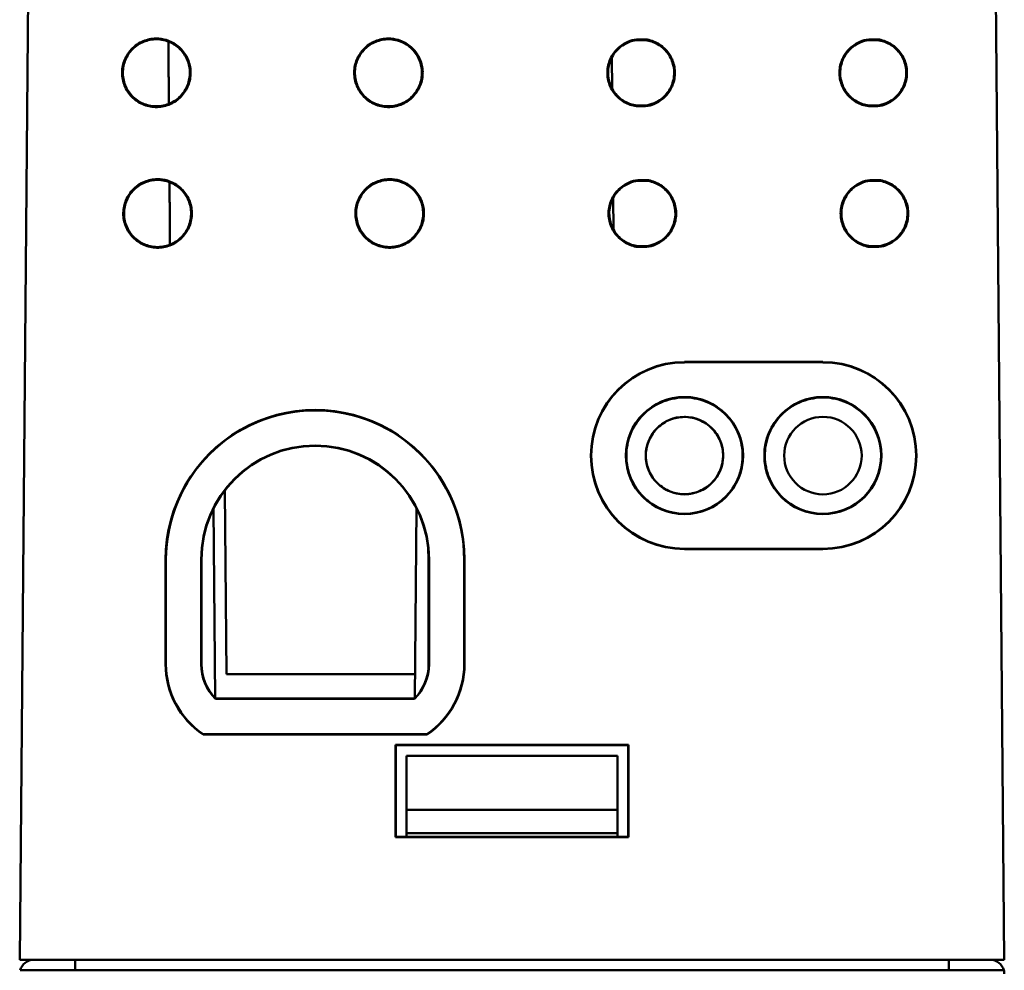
# Model space of a CAD drawing. Header units: inches. Extents: x 1.3 to 23.1, y 0.4 to 18.6.
# Tile 2 of 19: x 9.9 to 11.3, y 3.7 to 5. Entities that reach past the tile are written whole.
import ezdxf

# ---------------------------------------------------------------- set-up
doc = ezdxf.new("R2010")
doc.units = ezdxf.units.IN
doc.header["$LTSCALE"] = 0.8
doc.header["$MEASUREMENT"] = 0
doc.layers.add('Visible (ANSI)', color=7, linetype='Continuous', lineweight=50)

msp = doc.modelspace()

# ---------------------------------------------------------------- linework, layer by layer
at = {"layer": 'Visible (ANSI)'}
for p, q in [((9.8732, 5.5186), (9.8574, 3.7076)), ((11.2574, 3.7076), (11.2416, 5.5186)), ((10.7346, 5.0162), (10.7474, 5.0162)), ((10.7474, 5.0151), (10.7346, 5.0151)), ((11.0646, 5.0162), (11.0774, 5.0162)), ((11.0774, 5.0151), (11.0646, 5.0151)), ((10.6994, 4.9903), (10.6998, 4.9462)), ((10.7346, 4.9221), (10.7474, 4.9221)), ((10.7474, 4.9211), (10.7346, 4.9211)), ((11.0646, 4.9221), (11.0774, 4.9221)), ((11.0774, 4.9211), (11.0646, 4.9211)), ((10.7363, 4.8162), (10.7492, 4.8162)), ((11.0663, 4.8162), (11.0792, 4.8162)), ((10.7491, 4.8152), (10.7364, 4.8152)), ((11.0791, 4.8152), (11.0664, 4.8152)), ((10.7011, 4.7904), (10.7015, 4.7461)), ((10.7492, 4.721), (10.7363, 4.721)), ((10.7364, 4.7221), (10.7491, 4.7221)), ((11.0792, 4.721), (11.0663, 4.721)), ((11.0664, 4.7221), (11.0791, 4.7221)), ((10.8026, 4.5575), (10.9995, 4.5575)), ((10.9995, 4.557), (10.8026, 4.557)), ((10.149, 4.3747), (10.1513, 4.1136)), ((10.1331, 4.3493), (10.1354, 4.0796)), ((10.4217, 4.3493), (10.4194, 4.0796)), ((10.8026, 4.2919), (10.9995, 4.2919)), ((10.9995, 4.2914), (10.8026, 4.2914)), ((10.0649, 4.1279), (10.0649, 4.2767)), ((10.0654, 4.2767), (10.0654, 4.1279)), ((10.1154, 4.2767), (10.1154, 4.1279)), ((10.1159, 4.2767), (10.1159, 4.1279)), ((10.1159, 4.1279), (10.1159, 4.2767)), ((10.4389, 4.1279), (10.4389, 4.2767)), ((10.4389, 4.2767), (10.4389, 4.1279)), ((10.4394, 4.1279), (10.4394, 4.2767)), ((10.4894, 4.1279), (10.4894, 4.2767)), ((10.4899, 4.2767), (10.4899, 4.1279)), ((10.1513, 4.1136), (10.4197, 4.1136)), ((10.1359, 4.0785), (10.4189, 4.0785)), ((10.1361, 4.0789), (10.4187, 4.0789)), ((10.4187, 4.0789), (10.1361, 4.0789)), ((10.1183, 4.0285), (10.1181, 4.028)), ((10.4367, 4.028), (10.1181, 4.028)), ((10.1183, 4.0285), (10.4365, 4.0285)), ((10.4365, 4.0285), (10.4367, 4.028)), ((10.3919, 4.0131), (10.7229, 4.0131)), ((10.3924, 4.0126), (10.3919, 4.0131)), ((10.3919, 3.8821), (10.3919, 4.0131)), ((10.3924, 4.0126), (10.3924, 3.8826)), ((10.7224, 4.0126), (10.3924, 4.0126)), ((10.7224, 4.0126), (10.7229, 4.0131)), ((10.7224, 3.8826), (10.7224, 4.0126)), ((10.7229, 4.0131), (10.7229, 3.8821)), ((10.4074, 3.9976), (10.7074, 3.9976)), ((10.4074, 3.9976), (10.4074, 3.9206)), ((10.7074, 3.9206), (10.7074, 3.9976)), ((10.4074, 3.9206), (10.7074, 3.9206)), ((10.4074, 3.9206), (10.4074, 3.8876)), ((10.7074, 3.8876), (10.7074, 3.9206)), ((10.3924, 3.8826), (10.3919, 3.8821)), ((10.7229, 3.8821), (10.3919, 3.8821)), ((10.3924, 3.8826), (10.7224, 3.8826)), ((10.4074, 3.8826), (10.4074, 3.8876)), ((10.7074, 3.8876), (10.4074, 3.8876)), ((10.7074, 3.8876), (10.7074, 3.8826)), ((10.7224, 3.8826), (10.7229, 3.8821)), ((9.9074, 3.7076), (9.8574, 3.7076)), ((9.9074, 3.7076), (11.2074, 3.7076)), ((9.9364, 3.7076), (9.9364, 3.6926)), ((11.1784, 3.7076), (11.1784, 3.6926)), ((11.2574, 3.7076), (11.2074, 3.7076)), ((11.2568, 3.6926), (9.858, 3.6926))]:
    msp.add_line(p, q, dxfattribs=at)
for centre, radius in [((10.8026, 4.4244), 0.0833), ((10.8026, 4.4244), 0.0828), ((10.9995, 4.4244), 0.0833), ((10.9995, 4.4244), 0.0828), ((10.8026, 4.4244), 0.0551), ((10.9995, 4.4244), 0.0551)]:
    msp.add_circle(centre, radius, dxfattribs=at)
for centre, radius, start, end in [((10.8026, 4.4244), 0.133, 90, 270), ((10.8026, 4.4244), 0.1325, 90, 270), ((10.9995, 4.4244), 0.133, 270, 90), ((10.9995, 4.4244), 0.1325, 270, 90), ((10.2774, 4.2768), 0.2125, 359.9956, 180.0044), ((10.2774, 4.2767), 0.212, 0, 180), ((10.2774, 4.2767), 0.162, 0, 180), ((10.2774, 4.2767), 0.1615, 0.0044, 179.9956), ((10.1854, 4.1279), 0.1205, 180.0044, 236.0568), ((10.1854, 4.1279), 0.12, 180, 235.9872), ((10.1854, 4.1279), 0.07, 180, 224.9676), ((10.1854, 4.1279), 0.0695, 179.9956, 224.806), ((10.3694, 4.1279), 0.0695, 315.194, 0.0044), ((10.3694, 4.1279), 0.07, 315.0324, 0), ((10.3694, 4.1279), 0.12, 304.0128, 0), ((10.3694, 4.1279), 0.1205, 303.9432, 359.9956), ((9.8774, 3.6876), 0.02, 90, 165.5225), ((11.2374, 3.6876), 0.02, 14.4775, 90), ((11.2374, 3.6876), 0.02, 0, 14.4775)]:
    msp.add_arc(centre, radius, start, end, dxfattribs=at)
for points, knots in [([(10.0517, 5.0173), (10.0564, 5.0173), (10.0611, 5.0166), (10.0717, 5.0135), (10.0774, 5.0105), (10.0872, 5.0025), (10.0913, 4.9976), (10.0974, 4.9865), (10.0994, 4.9804), (10.1008, 4.9678), (10.1003, 4.9614), (10.0968, 4.9492), (10.0939, 4.9435), (10.086, 4.9335), (10.0812, 4.9294), (10.0702, 4.9231), (10.0641, 4.9211), (10.0515, 4.9195), (10.0451, 4.92), (10.0329, 4.9233), (10.0271, 4.9261), (10.0171, 4.9338), (10.0128, 4.9386), (10.0065, 4.9496), (10.0044, 4.9556), (10.0026, 4.9682), (10.003, 4.9746), (10.0061, 4.9868), (10.0089, 4.9926), (10.0148, 5.0006), (10.0173, 5.0032), (10.0227, 5.0079), (10.0257, 5.0099), (10.0288, 5.0116), (10.0344, 5.0146), (10.0406, 5.0164), (10.0485, 5.0172), (10.0501, 5.0173), (10.0517, 5.0173)], [0.0606186, 0.0606186, 0.0606186, 0.0606186, 0.0966101, 0.0966101, 0.1449093, 0.1449093, 0.1932089, 0.1932089, 0.2415126, 0.2415126, 0.2898219, 0.2898219, 0.3381352, 0.3381352, 0.3864484, 0.3864484, 0.4347573, 0.4347573, 0.4830602, 0.4830602, 0.5313585, 0.5313585, 0.5796559, 0.5796559, 0.6279566, 0.6279566, 0.6762627, 0.6762627, 0.7245731, 0.7245731, 0.7519231, 0.7519231, 0.7792769, 0.7792769, 0.7792769, 0.8275844, 0.8275844, 0.8398955, 0.8398955, 0.8398955, 0.8398955]), ([(10.0517, 5.0163), (10.0455, 5.0163), (10.0393, 5.0151), (10.0279, 5.0104), (10.0226, 5.0069), (10.0138, 4.9982), (10.0103, 4.993), (10.0054, 4.9816), (10.0041, 4.9755), (10.004, 4.963), (10.0051, 4.9569), (10.0097, 4.9453), (10.013, 4.9401), (10.0216, 4.9311), (10.0268, 4.9275), (10.0381, 4.9225), (10.0442, 4.9212), (10.0567, 4.9208), (10.0628, 4.9219), (10.0744, 4.9263), (10.0797, 4.9296), (10.0888, 4.9381), (10.0925, 4.9432), (10.0976, 4.9545), (10.0991, 4.9605), (10.0996, 4.9729), (10.0986, 4.9791), (10.0943, 4.9908), (10.0911, 4.9961), (10.0827, 5.0053), (10.0777, 5.009), (10.0689, 5.0132), (10.0656, 5.0143), (10.0587, 5.0159), (10.0552, 5.0163), (10.0517, 5.0163)], [0, 0, 0, 0, 0.0472787, 0.0472787, 0.094555, 0.094555, 0.1418328, 0.1418328, 0.1891152, 0.1891152, 0.2364028, 0.2364028, 0.2836931, 0.2836931, 0.3309822, 0.3309822, 0.3782666, 0.3782666, 0.4255453, 0.4255453, 0.4728203, 0.4728203, 0.5200958, 0.5200958, 0.5673751, 0.5673751, 0.6146596, 0.6146596, 0.6619474, 0.6619474, 0.7092349, 0.7092349, 0.7360041, 0.7360041, 0.7627752, 0.7627752, 0.7627752, 0.7627752]), ([(10.3817, 5.0173), (10.3864, 5.0173), (10.3911, 5.0166), (10.4017, 5.0135), (10.4074, 5.0105), (10.4172, 5.0025), (10.4213, 4.9976), (10.4274, 4.9865), (10.4294, 4.9804), (10.4308, 4.9678), (10.4303, 4.9614), (10.4268, 4.9492), (10.4239, 4.9435), (10.416, 4.9335), (10.4112, 4.9294), (10.4002, 4.9231), (10.3941, 4.9211), (10.3815, 4.9195), (10.3751, 4.92), (10.3629, 4.9233), (10.3571, 4.9261), (10.3471, 4.9338), (10.3428, 4.9386), (10.3365, 4.9496), (10.3344, 4.9556), (10.3326, 4.9682), (10.333, 4.9746), (10.3361, 4.9868), (10.3389, 4.9926), (10.3448, 5.0006), (10.3473, 5.0032), (10.3527, 5.0079), (10.3557, 5.0099), (10.3588, 5.0116), (10.3644, 5.0146), (10.3706, 5.0164), (10.3785, 5.0172), (10.3801, 5.0173), (10.3817, 5.0173)], [0.0606186, 0.0606186, 0.0606186, 0.0606186, 0.0966101, 0.0966101, 0.1449093, 0.1449093, 0.1932089, 0.1932089, 0.2415126, 0.2415126, 0.2898219, 0.2898219, 0.3381352, 0.3381352, 0.3864484, 0.3864484, 0.4347573, 0.4347573, 0.4830602, 0.4830602, 0.5313585, 0.5313585, 0.5796559, 0.5796559, 0.6279566, 0.6279566, 0.6762627, 0.6762627, 0.7245731, 0.7245731, 0.7519231, 0.7519231, 0.7792769, 0.7792769, 0.7792769, 0.8275844, 0.8275844, 0.8398955, 0.8398955, 0.8398955, 0.8398955]), ([(10.3817, 5.0163), (10.3755, 5.0163), (10.3693, 5.0151), (10.3579, 5.0104), (10.3526, 5.0069), (10.3438, 4.9982), (10.3403, 4.993), (10.3354, 4.9816), (10.3341, 4.9755), (10.334, 4.963), (10.3351, 4.9569), (10.3397, 4.9453), (10.343, 4.9401), (10.3516, 4.9311), (10.3568, 4.9275), (10.3681, 4.9225), (10.3742, 4.9212), (10.3867, 4.9208), (10.3928, 4.9219), (10.4044, 4.9263), (10.4097, 4.9296), (10.4188, 4.9381), (10.4225, 4.9432), (10.4276, 4.9545), (10.4291, 4.9605), (10.4296, 4.9729), (10.4286, 4.9791), (10.4243, 4.9908), (10.4211, 4.9961), (10.4127, 5.0053), (10.4077, 5.009), (10.3989, 5.0132), (10.3956, 5.0143), (10.3887, 5.0159), (10.3852, 5.0163), (10.3817, 5.0163)], [0, 0, 0, 0, 0.0472787, 0.0472787, 0.094555, 0.094555, 0.1418328, 0.1418328, 0.1891152, 0.1891152, 0.2364028, 0.2364028, 0.2836931, 0.2836931, 0.3309822, 0.3309822, 0.3782666, 0.3782666, 0.4255453, 0.4255453, 0.4728203, 0.4728203, 0.5200958, 0.5200958, 0.5673751, 0.5673751, 0.6146596, 0.6146596, 0.6619474, 0.6619474, 0.7092349, 0.7092349, 0.7360041, 0.7360041, 0.7627752, 0.7627752, 0.7627752, 0.7627752]), ([(10.7346, 4.9211), (10.7284, 4.9219), (10.7224, 4.9239), (10.7116, 4.9302), (10.7069, 4.9343), (10.6992, 4.9442), (10.6964, 4.9499), (10.6931, 4.9619), (10.6926, 4.9682), (10.6941, 4.9806), (10.6961, 4.9866), (10.7022, 4.9975), (10.7063, 5.0023), (10.7145, 5.0089), (10.7182, 5.0111), (10.7262, 5.0145), (10.7303, 5.0156), (10.7346, 5.0162)], [0.0000315, 0.0000315, 0.0000315, 0.0000315, 0.0476132, 0.0476132, 0.0952266, 0.0952266, 0.1428417, 0.1428417, 0.1904588, 0.1904588, 0.238077, 0.238077, 0.2856948, 0.2856948, 0.3184813, 0.3184813, 0.3512342, 0.3512342, 0.3512342, 0.3512342]), ([(10.7346, 4.9221), (10.7286, 4.9229), (10.7228, 4.9249), (10.7122, 4.931), (10.7076, 4.9351), (10.7001, 4.9447), (10.6973, 4.9503), (10.6941, 4.9621), (10.6936, 4.9682), (10.6951, 4.9803), (10.697, 4.9862), (10.703, 4.9969), (10.707, 5.0016), (10.7151, 5.008), (10.7187, 5.0102), (10.7265, 5.0135), (10.7305, 5.0146), (10.7346, 5.0151)], [0.0002059, 0.0002059, 0.0002059, 0.0002059, 0.0465908, 0.0465908, 0.0931823, 0.0931823, 0.1397755, 0.1397755, 0.18637, 0.18637, 0.2329648, 0.2329648, 0.2795587, 0.2795587, 0.3116408, 0.3116408, 0.3435142, 0.3435142, 0.3435142, 0.3435142]), ([(10.7474, 5.0162), (10.7536, 5.0153), (10.7596, 5.0133), (10.7704, 5.0071), (10.7751, 5.0029), (10.7828, 4.993), (10.7856, 4.9874), (10.7889, 4.9753), (10.7894, 4.969), (10.7879, 4.9566), (10.7859, 4.9506), (10.7798, 4.9397), (10.7757, 4.9349), (10.7675, 4.9284), (10.7638, 4.9261), (10.7558, 4.9228), (10.7517, 4.9216), (10.7474, 4.9211)], [0.0000339, 0.0000339, 0.0000339, 0.0000339, 0.0476139, 0.0476139, 0.0952291, 0.0952291, 0.1428466, 0.1428466, 0.1904665, 0.1904665, 0.2380875, 0.2380875, 0.2857075, 0.2857075, 0.3184872, 0.3184872, 0.3512367, 0.3512367, 0.3512367, 0.3512367]), ([(10.7474, 5.0151), (10.7534, 5.0143), (10.7592, 5.0123), (10.7698, 5.0062), (10.7744, 5.0022), (10.7819, 4.9925), (10.7847, 4.987), (10.7879, 4.9752), (10.7884, 4.969), (10.7869, 4.9569), (10.785, 4.951), (10.779, 4.9403), (10.775, 4.9356), (10.7669, 4.9292), (10.7633, 4.9271), (10.7555, 4.9238), (10.7515, 4.9227), (10.7474, 4.9221)], [0.0002083, 0.0002083, 0.0002083, 0.0002083, 0.0465915, 0.0465915, 0.0931848, 0.0931848, 0.1397803, 0.1397803, 0.1863775, 0.1863775, 0.232975, 0.232975, 0.2795712, 0.2795712, 0.3116466, 0.3116466, 0.3435166, 0.3435166, 0.3435166, 0.3435166]), ([(11.0646, 4.9211), (11.0584, 4.9219), (11.0524, 4.9239), (11.0416, 4.9302), (11.0369, 4.9343), (11.0292, 4.9442), (11.0264, 4.9499), (11.0231, 4.9619), (11.0226, 4.9682), (11.0241, 4.9806), (11.0261, 4.9866), (11.0322, 4.9975), (11.0363, 5.0023), (11.0445, 5.0089), (11.0482, 5.0111), (11.0562, 5.0145), (11.0603, 5.0156), (11.0646, 5.0162)], [0.0000315, 0.0000315, 0.0000315, 0.0000315, 0.0476132, 0.0476132, 0.0952266, 0.0952266, 0.1428417, 0.1428417, 0.1904588, 0.1904588, 0.238077, 0.238077, 0.2856948, 0.2856948, 0.3184813, 0.3184813, 0.3512342, 0.3512342, 0.3512342, 0.3512342]), ([(11.0646, 4.9221), (11.0586, 4.9229), (11.0528, 4.9249), (11.0422, 4.931), (11.0376, 4.9351), (11.0301, 4.9447), (11.0273, 4.9503), (11.0241, 4.9621), (11.0236, 4.9682), (11.0251, 4.9803), (11.027, 4.9862), (11.033, 4.9969), (11.037, 5.0016), (11.0451, 5.008), (11.0487, 5.0102), (11.0565, 5.0135), (11.0605, 5.0146), (11.0646, 5.0151)], [0.0002059, 0.0002059, 0.0002059, 0.0002059, 0.0465908, 0.0465908, 0.0931823, 0.0931823, 0.1397755, 0.1397755, 0.18637, 0.18637, 0.2329648, 0.2329648, 0.2795587, 0.2795587, 0.3116408, 0.3116408, 0.3435142, 0.3435142, 0.3435142, 0.3435142]), ([(11.0774, 5.0162), (11.0836, 5.0153), (11.0896, 5.0133), (11.1004, 5.0071), (11.1051, 5.0029), (11.1128, 4.993), (11.1156, 4.9874), (11.1189, 4.9753), (11.1194, 4.969), (11.1179, 4.9566), (11.1159, 4.9506), (11.1098, 4.9397), (11.1057, 4.9349), (11.0975, 4.9284), (11.0938, 4.9261), (11.0858, 4.9228), (11.0817, 4.9216), (11.0774, 4.9211)], [0.0000339, 0.0000339, 0.0000339, 0.0000339, 0.0476139, 0.0476139, 0.0952291, 0.0952291, 0.1428466, 0.1428466, 0.1904665, 0.1904665, 0.2380875, 0.2380875, 0.2857075, 0.2857075, 0.3184872, 0.3184872, 0.3512367, 0.3512367, 0.3512367, 0.3512367]), ([(11.0774, 5.0151), (11.0834, 5.0143), (11.0892, 5.0123), (11.0998, 5.0062), (11.1044, 5.0022), (11.1119, 4.9925), (11.1147, 4.987), (11.1179, 4.9752), (11.1184, 4.969), (11.1169, 4.9569), (11.115, 4.951), (11.109, 4.9403), (11.105, 4.9356), (11.0969, 4.9292), (11.0933, 4.9271), (11.0855, 4.9238), (11.0815, 4.9227), (11.0774, 4.9221)], [0.0002083, 0.0002083, 0.0002083, 0.0002083, 0.0465915, 0.0465915, 0.0931848, 0.0931848, 0.1397803, 0.1397803, 0.1863775, 0.1863775, 0.232975, 0.232975, 0.2795712, 0.2795712, 0.3116466, 0.3116466, 0.3435166, 0.3435166, 0.3435166, 0.3435166]), ([(10.0534, 4.8174), (10.0582, 4.8174), (10.0628, 4.8167), (10.0735, 4.8135), (10.0791, 4.8105), (10.089, 4.8025), (10.0931, 4.7976), (10.0992, 4.7865), (10.1011, 4.7804), (10.1026, 4.7678), (10.102, 4.7614), (10.0986, 4.7492), (10.0957, 4.7435), (10.0878, 4.7335), (10.083, 4.7294), (10.0719, 4.7231), (10.0658, 4.7211), (10.0532, 4.7195), (10.0469, 4.72), (10.0346, 4.7233), (10.0289, 4.7261), (10.0188, 4.7338), (10.0146, 4.7386), (10.0082, 4.7496), (10.0061, 4.7556), (10.0043, 4.7682), (10.0047, 4.7746), (10.0078, 4.7869), (10.0106, 4.7926), (10.0165, 4.8006), (10.019, 4.8032), (10.0244, 4.8079), (10.0274, 4.81), (10.0306, 4.8116), (10.0362, 4.8146), (10.0423, 4.8165), (10.0502, 4.8173), (10.0518, 4.8174), (10.0534, 4.8174)], [0.0606477, 0.0606477, 0.0606477, 0.0606477, 0.0966708, 0.0966708, 0.145, 0.145, 0.1933295, 0.1933295, 0.2416632, 0.2416632, 0.2900027, 0.2900027, 0.3383465, 0.3383465, 0.3866902, 0.3866902, 0.4350297, 0.4350297, 0.4833628, 0.4833628, 0.5316911, 0.5316911, 0.5800183, 0.5800183, 0.628349, 0.628349, 0.6766854, 0.6766854, 0.7250263, 0.7250263, 0.7523934, 0.7523934, 0.7797645, 0.7797645, 0.7797645, 0.8281025, 0.8281025, 0.8404122, 0.8404122, 0.8404122, 0.8404122]), ([(10.0534, 4.8163), (10.0472, 4.8163), (10.0411, 4.8151), (10.0296, 4.8104), (10.0244, 4.8069), (10.0155, 4.7982), (10.012, 4.793), (10.0071, 4.7816), (10.0058, 4.7755), (10.0057, 4.7631), (10.0068, 4.7569), (10.0114, 4.7453), (10.0148, 4.7401), (10.0234, 4.7311), (10.0285, 4.7275), (10.0399, 4.7225), (10.046, 4.7211), (10.0584, 4.7208), (10.0646, 4.7219), (10.0762, 4.7263), (10.0815, 4.7296), (10.0906, 4.7381), (10.0942, 4.7432), (10.0994, 4.7545), (10.1008, 4.7606), (10.1013, 4.773), (10.1004, 4.7792), (10.0961, 4.7908), (10.0929, 4.7962), (10.0845, 4.8054), (10.0794, 4.8091), (10.0707, 4.8132), (10.0673, 4.8144), (10.0605, 4.8159), (10.057, 4.8163), (10.0534, 4.8163)], [0, 0, 0, 0, 0.0473089, 0.0473089, 0.0946152, 0.0946152, 0.1419229, 0.1419229, 0.1892353, 0.1892353, 0.2365532, 0.2365532, 0.283874, 0.283874, 0.3311937, 0.3311937, 0.3785085, 0.3785085, 0.4258174, 0.4258174, 0.4731224, 0.4731224, 0.5204277, 0.5204277, 0.5677371, 0.5677371, 0.6150518, 0.6150518, 0.6623701, 0.6623701, 0.7096882, 0.7096882, 0.7364745, 0.7364745, 0.7632629, 0.7632629, 0.7632629, 0.7632629]), ([(10.3834, 4.8174), (10.3882, 4.8174), (10.3928, 4.8167), (10.4035, 4.8135), (10.4091, 4.8105), (10.419, 4.8025), (10.4231, 4.7976), (10.4292, 4.7865), (10.4311, 4.7804), (10.4326, 4.7678), (10.432, 4.7614), (10.4286, 4.7492), (10.4257, 4.7435), (10.4178, 4.7335), (10.413, 4.7294), (10.4019, 4.7231), (10.3958, 4.7211), (10.3832, 4.7195), (10.3769, 4.72), (10.3646, 4.7233), (10.3589, 4.7261), (10.3488, 4.7338), (10.3446, 4.7386), (10.3382, 4.7496), (10.3361, 4.7556), (10.3343, 4.7682), (10.3347, 4.7746), (10.3378, 4.7869), (10.3406, 4.7926), (10.3465, 4.8006), (10.349, 4.8032), (10.3544, 4.8079), (10.3574, 4.81), (10.3606, 4.8116), (10.3662, 4.8146), (10.3723, 4.8165), (10.3802, 4.8173), (10.3818, 4.8174), (10.3834, 4.8174)], [0.0606477, 0.0606477, 0.0606477, 0.0606477, 0.0966708, 0.0966708, 0.145, 0.145, 0.1933295, 0.1933295, 0.2416632, 0.2416632, 0.2900027, 0.2900027, 0.3383465, 0.3383465, 0.3866902, 0.3866902, 0.4350297, 0.4350297, 0.4833628, 0.4833628, 0.5316911, 0.5316911, 0.5800183, 0.5800183, 0.628349, 0.628349, 0.6766854, 0.6766854, 0.7250263, 0.7250263, 0.7523934, 0.7523934, 0.7797645, 0.7797645, 0.7797645, 0.8281025, 0.8281025, 0.8404122, 0.8404122, 0.8404122, 0.8404122]), ([(10.3834, 4.8163), (10.3772, 4.8163), (10.3711, 4.8151), (10.3596, 4.8104), (10.3544, 4.8069), (10.3455, 4.7982), (10.342, 4.793), (10.3371, 4.7816), (10.3358, 4.7755), (10.3357, 4.7631), (10.3368, 4.7569), (10.3414, 4.7453), (10.3448, 4.7401), (10.3534, 4.7311), (10.3585, 4.7275), (10.3699, 4.7225), (10.376, 4.7211), (10.3884, 4.7208), (10.3946, 4.7219), (10.4062, 4.7263), (10.4115, 4.7296), (10.4206, 4.7381), (10.4242, 4.7432), (10.4294, 4.7545), (10.4308, 4.7606), (10.4313, 4.773), (10.4304, 4.7792), (10.4261, 4.7908), (10.4229, 4.7962), (10.4145, 4.8054), (10.4094, 4.8091), (10.4007, 4.8132), (10.3973, 4.8144), (10.3905, 4.8159), (10.387, 4.8163), (10.3834, 4.8163)], [0, 0, 0, 0, 0.0473089, 0.0473089, 0.0946152, 0.0946152, 0.1419229, 0.1419229, 0.1892353, 0.1892353, 0.2365532, 0.2365532, 0.283874, 0.283874, 0.3311937, 0.3311937, 0.3785085, 0.3785085, 0.4258174, 0.4258174, 0.4731224, 0.4731224, 0.5204277, 0.5204277, 0.5677371, 0.5677371, 0.6150518, 0.6150518, 0.6623701, 0.6623701, 0.7096882, 0.7096882, 0.7364745, 0.7364745, 0.7632629, 0.7632629, 0.7632629, 0.7632629]), ([(10.7363, 4.721), (10.7301, 4.7219), (10.7242, 4.7239), (10.7133, 4.7302), (10.7086, 4.7343), (10.7009, 4.7442), (10.6981, 4.7499), (10.6948, 4.7619), (10.6943, 4.7682), (10.6958, 4.7806), (10.6978, 4.7866), (10.7039, 4.7975), (10.708, 4.8023), (10.7163, 4.8089), (10.72, 4.8111), (10.7279, 4.8145), (10.7321, 4.8156), (10.7363, 4.8162)], [0.0000263, 0.0000263, 0.0000263, 0.0000263, 0.0476434, 0.0476434, 0.095287, 0.095287, 0.1429322, 0.1429322, 0.1905796, 0.1905796, 0.238228, 0.238228, 0.2858761, 0.2858761, 0.3186834, 0.3186834, 0.3514624, 0.3514624, 0.3514624, 0.3514624]), ([(10.7492, 4.8162), (10.7554, 4.8154), (10.7613, 4.8133), (10.7722, 4.8071), (10.7769, 4.8029), (10.7846, 4.7931), (10.7874, 4.7874), (10.7907, 4.7753), (10.7912, 4.7691), (10.7897, 4.7566), (10.7877, 4.7506), (10.7816, 4.7397), (10.7775, 4.7349), (10.7692, 4.7283), (10.7655, 4.7261), (10.7576, 4.7228), (10.7534, 4.7216), (10.7492, 4.721)], [0.0000288, 0.0000288, 0.0000288, 0.0000288, 0.0476441, 0.0476441, 0.0952894, 0.0952894, 0.1429372, 0.1429372, 0.1905873, 0.1905873, 0.2382385, 0.2382385, 0.2858888, 0.2858888, 0.3186893, 0.3186893, 0.3514649, 0.3514649, 0.3514649, 0.3514649]), ([(11.0663, 4.721), (11.0601, 4.7219), (11.0542, 4.7239), (11.0433, 4.7302), (11.0386, 4.7343), (11.0309, 4.7442), (11.0281, 4.7499), (11.0248, 4.7619), (11.0243, 4.7682), (11.0258, 4.7806), (11.0278, 4.7866), (11.0339, 4.7975), (11.038, 4.8023), (11.0463, 4.8089), (11.05, 4.8111), (11.0579, 4.8145), (11.0621, 4.8156), (11.0663, 4.8162)], [0.0000263, 0.0000263, 0.0000263, 0.0000263, 0.0476434, 0.0476434, 0.095287, 0.095287, 0.1429322, 0.1429322, 0.1905796, 0.1905796, 0.238228, 0.238228, 0.2858761, 0.2858761, 0.3186834, 0.3186834, 0.3514624, 0.3514624, 0.3514624, 0.3514624]), ([(11.0792, 4.8162), (11.0854, 4.8154), (11.0913, 4.8133), (11.1022, 4.8071), (11.1069, 4.8029), (11.1146, 4.7931), (11.1174, 4.7874), (11.1207, 4.7753), (11.1212, 4.7691), (11.1197, 4.7566), (11.1177, 4.7506), (11.1116, 4.7397), (11.1075, 4.7349), (11.0992, 4.7283), (11.0955, 4.7261), (11.0876, 4.7228), (11.0834, 4.7216), (11.0792, 4.721)], [0.0000288, 0.0000288, 0.0000288, 0.0000288, 0.0476441, 0.0476441, 0.0952894, 0.0952894, 0.1429372, 0.1429372, 0.1905873, 0.1905873, 0.2382385, 0.2382385, 0.2858888, 0.2858888, 0.3186893, 0.3186893, 0.3514649, 0.3514649, 0.3514649, 0.3514649]), ([(10.7364, 4.7221), (10.7304, 4.7229), (10.7245, 4.7249), (10.714, 4.731), (10.7093, 4.7351), (10.7018, 4.7447), (10.6991, 4.7503), (10.6958, 4.7621), (10.6954, 4.7682), (10.6968, 4.7804), (10.6988, 4.7862), (10.7047, 4.7969), (10.7087, 4.8016), (10.7168, 4.808), (10.7205, 4.8102), (10.7282, 4.8135), (10.7322, 4.8146), (10.7364, 4.8152)], [0.0002008, 0.0002008, 0.0002008, 0.0002008, 0.046621, 0.046621, 0.0932428, 0.0932428, 0.1398661, 0.1398661, 0.1864909, 0.1864909, 0.2331159, 0.2331159, 0.2797401, 0.2797401, 0.311843, 0.311843, 0.3437423, 0.3437423, 0.3437423, 0.3437423]), ([(10.7491, 4.8152), (10.7551, 4.8144), (10.761, 4.8124), (10.7715, 4.8063), (10.7762, 4.8022), (10.7837, 4.7925), (10.7864, 4.787), (10.7897, 4.7752), (10.7901, 4.769), (10.7887, 4.7569), (10.7867, 4.751), (10.7808, 4.7403), (10.7768, 4.7356), (10.7687, 4.7292), (10.765, 4.7271), (10.7573, 4.7238), (10.7532, 4.7226), (10.7491, 4.7221)], [0.0002031, 0.0002031, 0.0002031, 0.0002031, 0.0466218, 0.0466218, 0.0932452, 0.0932452, 0.1398709, 0.1398709, 0.1864984, 0.1864984, 0.2331262, 0.2331262, 0.2797525, 0.2797525, 0.3118487, 0.3118487, 0.3437447, 0.3437447, 0.3437447, 0.3437447]), ([(11.0664, 4.7221), (11.0604, 4.7229), (11.0545, 4.7249), (11.044, 4.731), (11.0393, 4.7351), (11.0318, 4.7447), (11.0291, 4.7503), (11.0258, 4.7621), (11.0254, 4.7682), (11.0268, 4.7804), (11.0288, 4.7862), (11.0347, 4.7969), (11.0387, 4.8016), (11.0468, 4.808), (11.0505, 4.8102), (11.0582, 4.8135), (11.0622, 4.8146), (11.0664, 4.8152)], [0.0002008, 0.0002008, 0.0002008, 0.0002008, 0.046621, 0.046621, 0.0932428, 0.0932428, 0.1398661, 0.1398661, 0.1864909, 0.1864909, 0.2331159, 0.2331159, 0.2797401, 0.2797401, 0.311843, 0.311843, 0.3437423, 0.3437423, 0.3437423, 0.3437423]), ([(11.0791, 4.8152), (11.0851, 4.8144), (11.091, 4.8124), (11.1015, 4.8063), (11.1062, 4.8022), (11.1137, 4.7925), (11.1164, 4.787), (11.1197, 4.7752), (11.1201, 4.769), (11.1187, 4.7569), (11.1167, 4.751), (11.1108, 4.7403), (11.1068, 4.7356), (11.0987, 4.7292), (11.095, 4.7271), (11.0873, 4.7238), (11.0832, 4.7226), (11.0791, 4.7221)], [0.0002031, 0.0002031, 0.0002031, 0.0002031, 0.0466218, 0.0466218, 0.0932452, 0.0932452, 0.1398709, 0.1398709, 0.1864984, 0.1864984, 0.2331262, 0.2331262, 0.2797525, 0.2797525, 0.3118487, 0.3118487, 0.3437447, 0.3437447, 0.3437447, 0.3437447]), ([(10.8026, 4.3417), (10.8134, 4.3417), (10.8241, 4.3438), (10.844, 4.3519), (10.853, 4.3579), (10.8684, 4.373), (10.8745, 4.382), (10.8829, 4.4018), (10.8851, 4.4125), (10.8854, 4.434), (10.8835, 4.4447), (10.8756, 4.4647), (10.8697, 4.4738), (10.8548, 4.4893), (10.8459, 4.4956), (10.8262, 4.5043), (10.8156, 4.5067), (10.7941, 4.5072), (10.7834, 4.5054), (10.7633, 4.4978), (10.754, 4.492), (10.7383, 4.4773), (10.732, 4.4685), (10.723, 4.4489), (10.7205, 4.4384), (10.7196, 4.4168), (10.7213, 4.4061), (10.7287, 4.3859), (10.7343, 4.3766), (10.7488, 4.3607), (10.7576, 4.3542), (10.7728, 4.347), (10.7786, 4.345), (10.7905, 4.3423), (10.7965, 4.3417), (10.8026, 4.3417)], [0, 0, 0, 0, 0.082009, 0.082009, 0.16401, 0.16401, 0.246009, 0.246009, 0.328008, 0.328008, 0.410009, 0.410009, 0.492012, 0.492012, 0.574017, 0.574017, 0.656026, 0.656026, 0.73804, 0.73804, 0.820062, 0.820062, 0.902094, 0.902094, 0.984134, 0.984134, 1.066178, 1.066178, 1.14822, 1.14822, 1.230253, 1.230253, 1.276691, 1.276691, 1.323131, 1.323131, 1.323131, 1.323131]), ([(10.9995, 4.3417), (11.0103, 4.3417), (11.0209, 4.3438), (11.0408, 4.3519), (11.0499, 4.3579), (11.0652, 4.373), (11.0713, 4.382), (11.0798, 4.4018), (11.082, 4.4125), (11.0823, 4.434), (11.0803, 4.4447), (11.0724, 4.4647), (11.0666, 4.4738), (11.0516, 4.4893), (11.0427, 4.4956), (11.0231, 4.5043), (11.0125, 4.5067), (10.9909, 4.5072), (10.9802, 4.5054), (10.9601, 4.4978), (10.9509, 4.492), (10.9352, 4.4773), (10.9288, 4.4685), (10.9199, 4.4489), (10.9173, 4.4384), (10.9165, 4.4168), (10.9182, 4.4061), (10.9255, 4.3859), (10.9312, 4.3766), (10.9457, 4.3607), (10.9544, 4.3542), (10.9696, 4.347), (10.9754, 4.345), (10.9873, 4.3423), (10.9934, 4.3417), (10.9995, 4.3417)], [0, 0, 0, 0, 0.082009, 0.082009, 0.16401, 0.16401, 0.246009, 0.246009, 0.328008, 0.328008, 0.410009, 0.410009, 0.492012, 0.492012, 0.574017, 0.574017, 0.656026, 0.656026, 0.73804, 0.73804, 0.820062, 0.820062, 0.902094, 0.902094, 0.984134, 0.984134, 1.066178, 1.066178, 1.14822, 1.14822, 1.230253, 1.230253, 1.276691, 1.276691, 1.323131, 1.323131, 1.323131, 1.323131]), ([(10.8026, 4.4793), (10.8032, 4.4793), (10.8037, 4.4793), (10.8084, 4.4792), (10.8125, 4.4786), (10.8235, 4.4757), (10.83, 4.4726), (10.8414, 4.464), (10.8462, 4.4586), (10.8535, 4.4463), (10.8559, 4.4395), (10.858, 4.4254), (10.8576, 4.4182), (10.8542, 4.4043), (10.8511, 4.3977), (10.8427, 4.3862), (10.8374, 4.3813), (10.8252, 4.3739), (10.8184, 4.3714), (10.8043, 4.3691), (10.7971, 4.3694), (10.7832, 4.3726), (10.7766, 4.3756), (10.7649, 4.3839), (10.76, 4.3891), (10.7524, 4.4012), (10.7498, 4.408), (10.7473, 4.4221), (10.7475, 4.4293), (10.7506, 4.4432), (10.7535, 4.4499), (10.7616, 4.4616), (10.7668, 4.4666), (10.7786, 4.4743), (10.7851, 4.4769), (10.7919, 4.4783), (10.7955, 4.479), (10.799, 4.4793), (10.8026, 4.4793)], [-0.8512833, -0.8512833, -0.8512833, -0.8512833, -0.8471103, -0.8471103, -0.8155107, -0.8155107, -0.7610425, -0.7610425, -0.706572, -0.706572, -0.6520999, -0.6520999, -0.5976277, -0.5976277, -0.543157, -0.543157, -0.4886887, -0.4886887, -0.434222, -0.434222, -0.3797555, -0.3797555, -0.3252876, -0.3252876, -0.2708175, -0.2708175, -0.2163458, -0.2163458, -0.1618739, -0.1618739, -0.1074034, -0.1074034, -0.0529351, -0.0529351, 0, 0, 0, 0.0274266, 0.0274266, 0.0274266, 0.0274266]), ([(10.1361, 4.0789), (10.1298, 4.0853), (10.1248, 4.0927), (10.1177, 4.1095), (10.1159, 4.1187), (10.1159, 4.1279)], [0.0010404, 0.0010404, 0.0010404, 0.0010404, 0.0689823, 0.0689823, 0.1395755, 0.1395755, 0.1395755, 0.1395755]), ([(10.4389, 4.1279), (10.4389, 4.1189), (10.4372, 4.1099), (10.4303, 4.0931), (10.4252, 4.0854), (10.4187, 4.0789)], [0, 0, 0, 0, 0.0689857, 0.0689857, 0.1385352, 0.1385352, 0.1385352, 0.1385352])]:
    msp.add_open_spline(points, degree=3, knots=knots, dxfattribs=at)
for points, degree in [([(10.0688, 5.0131), (10.0692, 4.9687), (10.0695, 4.9244)], 2), ([(10.7346, 5.0162), (10.7346, 5.0158), (10.7346, 5.0155), (10.7346, 5.0151)], 3), ([(10.7474, 5.0162), (10.7474, 5.0158), (10.7474, 5.0155), (10.7474, 5.0151)], 3), ([(11.0646, 5.0162), (11.0646, 5.0158), (11.0646, 5.0155), (11.0646, 5.0151)], 3), ([(11.0774, 5.0162), (11.0774, 5.0158), (11.0774, 5.0155), (11.0774, 5.0151)], 3), ([(10.7346, 4.9211), (10.7346, 4.9214), (10.7346, 4.9217), (10.7346, 4.9221)], 3), ([(10.7474, 4.9211), (10.7474, 4.9214), (10.7474, 4.9217), (10.7474, 4.9221)], 3), ([(11.0646, 4.9211), (11.0646, 4.9214), (11.0646, 4.9217), (11.0646, 4.9221)], 3), ([(11.0774, 4.9211), (11.0774, 4.9214), (11.0774, 4.9217), (11.0774, 4.9221)], 3), ([(10.7363, 4.8162), (10.7363, 4.8159), (10.7364, 4.8155), (10.7364, 4.8152)], 3), ([(10.7492, 4.8162), (10.7491, 4.8159), (10.7491, 4.8155), (10.7491, 4.8152)], 3), ([(11.0663, 4.8162), (11.0663, 4.8159), (11.0664, 4.8155), (11.0664, 4.8152)], 3), ([(11.0792, 4.8162), (11.0791, 4.8159), (11.0791, 4.8155), (11.0791, 4.8152)], 3), ([(10.0704, 4.8132), (10.0708, 4.7687), (10.0711, 4.7244)], 2), ([(10.7363, 4.721), (10.7363, 4.7214), (10.7364, 4.7217), (10.7364, 4.7221)], 3), ([(10.7492, 4.721), (10.7491, 4.7214), (10.7491, 4.7217), (10.7491, 4.7221)], 3), ([(11.0663, 4.721), (11.0663, 4.7214), (11.0664, 4.7217), (11.0664, 4.7221)], 3), ([(11.0792, 4.721), (11.0791, 4.7214), (11.0791, 4.7217), (11.0791, 4.7221)], 3), ([(10.1159, 4.2767), (10.1159, 4.2768), (10.1159, 4.2769), (10.1159, 4.277)], 3)]:
    msp.add_open_spline(points, degree=degree, dxfattribs=at)
for points, weights in [([(10.1359, 4.0785), (10.136, 4.0787), (10.1361, 4.0789)], [1.00000000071, 1.00000000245, 1.00000000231]), ([(10.4189, 4.0785), (10.4188, 4.0787), (10.4187, 4.0789)], [0.999999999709, 0.999999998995, 0.99999999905])]:
    msp.add_rational_spline(points, weights, degree=2, dxfattribs=at)

doc.saveas('drawing.dxf')
